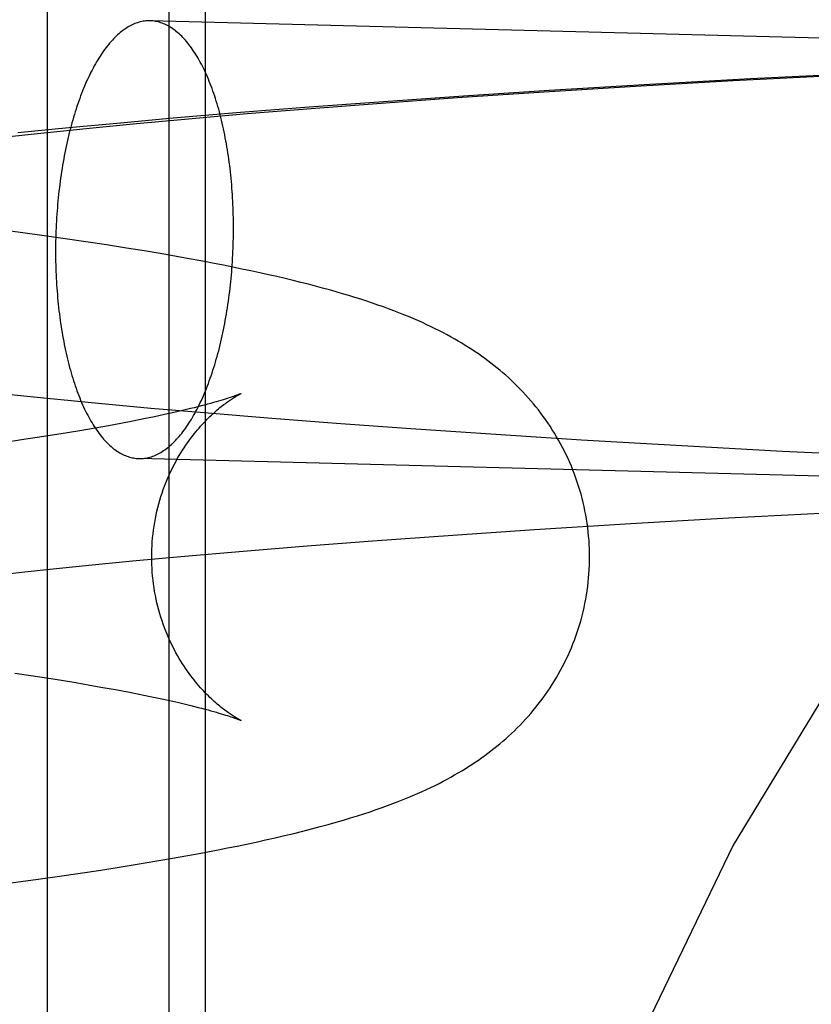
# Model space of a CAD drawing. Header units: inches. Extents: x 0 to 268, y 0 to 174.
# Tile 21 of 92: x 90.7563 to 90.8268, y 88.0201 to 88.1078. Entities that reach past the tile are written whole.
import ezdxf

# ---------------------------------------------------------------- set-up
doc = ezdxf.new("R2010")
doc.units = ezdxf.units.IN
doc.header["$LTSCALE"] = 14.749625
doc.header["$MEASUREMENT"] = 0
doc.linetypes.add('HIDDEN', pattern=[0.2, 0.1, -0.1])
doc.layers.add('DEFAULT_2', color=8, linetype='HIDDEN')

msp = doc.modelspace()

# ---------------------------------------------------------------- linework, layer by layer
at = {"layer": 'DEFAULT_2', "color": 8, "linetype": 'HIDDEN'}
for p, q in [((90.758781, 88.116873), (90.758781, 87.960623)), ((90.769618, 88.116873), (90.769618, 87.960623)), ((90.772851, 88.116873), (90.772851, 87.960623)), ((90.975378, 88.102351), (90.767956, 88.107725)), ((90.819873, 88.102398), (90.829816, 88.102918)), ((90.83163, 88.103062), (90.821416, 88.102546)), ((90.802575, 88.101368), (90.811188, 88.101902)), ((90.81244, 88.102051), (90.803483, 88.101513)), ((90.811188, 88.101902), (90.819873, 88.102398)), ((90.821416, 88.102546), (90.81244, 88.102051)), ((90.78814, 88.100367), (90.795293, 88.100881)), ((90.795859, 88.101018), (90.788316, 88.100493)), ((90.795293, 88.100881), (90.802575, 88.101368)), ((90.803483, 88.101513), (90.795859, 88.101018)), ((90.782116, 88.100031), (90.776011, 88.099548)), ((90.788316, 88.100493), (90.782116, 88.100031)), ((90.782302, 88.099919), (90.78814, 88.100367)), ((90.776011, 88.099548), (90.770017, 88.099043)), ((90.771049, 88.098974), (90.776599, 88.099455)), ((90.776599, 88.099455), (90.782302, 88.099919)), ((90.760699, 88.098189), (90.75618, 88.09774)), ((90.765313, 88.098623), (90.760699, 88.098189)), ((90.762538, 88.098174), (90.766733, 88.098579)), ((90.770017, 88.099043), (90.765313, 88.098623)), ((90.766733, 88.098579), (90.771049, 88.098974)), ((90.754551, 88.097342), (90.758474, 88.097762)), ((90.758474, 88.097762), (90.762538, 88.098174)), ((90.756602, 88.088841), (90.753695, 88.089222)), ((90.758506, 88.08858), (90.756602, 88.088841)), ((90.760381, 88.088315), (90.758506, 88.08858)), ((90.76223, 88.088045), (90.760381, 88.088315)), ((90.764053, 88.087768), (90.76223, 88.088045)), ((90.765848, 88.087486), (90.764053, 88.087768)), ((90.767615, 88.087197), (90.765848, 88.087486)), ((90.769359, 88.086901), (90.767615, 88.087197)), ((90.771088, 88.086595), (90.769359, 88.086901)), ((90.754315, 88.074552), (90.758784, 88.074099)), ((90.758784, 88.074099), (90.763352, 88.073659)), ((90.763352, 88.073659), (90.768012, 88.073234)), ((90.768012, 88.073234), (90.772756, 88.072823)), ((90.77005, 88.07283), (90.769222, 88.072647)), ((90.770821, 88.073008), (90.77005, 88.07283)), ((90.772756, 88.072823), (90.778793, 88.072329)), ((90.766396, 88.072066), (90.765341, 88.071864)), ((90.767394, 88.072264), (90.766396, 88.072066)), ((90.768336, 88.072458), (90.767394, 88.072264)), ((90.769222, 88.072647), (90.768336, 88.072458)), ((90.778793, 88.072329), (90.784933, 88.071856)), ((90.760589, 88.071031), (90.759271, 88.070819)), ((90.761855, 88.071242), (90.760589, 88.071031)), ((90.76307, 88.071452), (90.761855, 88.071242)), ((90.764232, 88.071659), (90.76307, 88.071452)), ((90.765341, 88.071864), (90.764232, 88.071659)), ((90.784933, 88.071856), (90.791162, 88.071405)), ((90.791162, 88.071405), (90.798727, 88.070892)), ((90.75649, 88.070391), (90.755027, 88.070177)), ((90.757905, 88.070605), (90.75649, 88.070391)), ((90.759271, 88.070819), (90.757905, 88.070605)), ((90.798727, 88.070892), (90.806362, 88.07041)), ((90.806362, 88.07041), (90.815316, 88.069887)), ((90.815316, 88.069887), (90.824272, 88.069405)), ((90.824272, 88.069405), (90.834444, 88.068905)), ((90.974368, 88.063364), (90.766946, 88.068738)), ((90.810775, 88.062944), (90.819455, 88.063442)), ((90.819455, 88.063442), (90.829396, 88.063964)), ((90.794897, 88.061919), (90.80217, 88.062408)), ((90.80217, 88.062408), (90.810775, 88.062944)), ((90.781927, 88.060956), (90.787754, 88.061404)), ((90.787754, 88.061404), (90.794897, 88.061919)), ((90.770698, 88.060009), (90.776235, 88.06049)), ((90.776235, 88.06049), (90.781927, 88.060956)), ((90.76221, 88.059208), (90.766393, 88.059613)), ((90.766393, 88.059613), (90.770698, 88.060009)), ((90.754247, 88.058375), (90.758158, 88.058795)), ((90.758158, 88.058795), (90.76221, 88.059208)), ((90.755893, 88.049624), (90.757325, 88.04941)), ((90.757325, 88.04941), (90.75871, 88.049197)), ((90.75871, 88.049197), (90.760046, 88.048985)), ((90.760046, 88.048985), (90.761332, 88.048773)), ((90.761332, 88.048773), (90.762567, 88.048563)), ((90.762567, 88.048563), (90.763749, 88.048355)), ((90.763749, 88.048355), (90.764879, 88.04815)), ((90.764879, 88.04815), (90.765955, 88.047947)), ((90.765955, 88.047947), (90.766975, 88.047748)), ((90.766975, 88.047748), (90.76794, 88.047552)), ((90.76794, 88.047552), (90.768849, 88.047361)), ((90.768849, 88.047361), (90.7697, 88.047175)), ((90.770622, 88.033249), (90.772323, 88.03356)), ((90.772323, 88.03356), (90.774011, 88.033882)), ((90.765364, 88.032364), (90.767143, 88.032652)), ((90.767143, 88.032652), (90.768896, 88.032947)), ((90.768896, 88.032947), (90.770622, 88.033249)), ((90.757986, 88.031275), (90.75987, 88.031539)), ((90.75987, 88.031539), (90.761727, 88.031808)), ((90.761727, 88.031808), (90.763558, 88.032083)), ((90.763558, 88.032083), (90.765364, 88.032364)), ((90.755108, 88.030888), (90.757986, 88.031275))]:
    msp.add_line(p, q, dxfattribs=at)
for points in [[(90.767938, 88.107725), (90.767817, 88.107725), (90.767695, 88.107721), (90.767573, 88.107712), (90.767451, 88.107698), (90.767329, 88.10768), (90.767207, 88.107657), (90.767085, 88.107629), (90.766963, 88.107597), (90.766841, 88.10756), (90.76672, 88.107519), (90.766598, 88.107473), (90.766477, 88.107423), (90.766356, 88.107368), (90.766236, 88.107308), (90.766115, 88.107244), (90.765995, 88.107176), (90.765875, 88.107103), (90.765756, 88.107025), (90.765637, 88.106943), (90.765518, 88.106857), (90.7654, 88.106766), (90.765283, 88.106671), (90.765166, 88.106571), (90.765049, 88.106467), (90.764933, 88.106359), (90.764818, 88.106246), (90.764703, 88.10613), (90.764589, 88.106008), (90.764476, 88.105883), (90.764363, 88.105754), (90.764251, 88.10562), (90.76414, 88.105482), (90.764029, 88.10534), (90.76392, 88.105194), (90.763811, 88.105044), (90.763703, 88.104891), (90.763596, 88.104733), (90.76349, 88.104571), (90.763384, 88.104405), (90.76328, 88.104236), (90.763177, 88.104062), (90.763075, 88.103885), (90.762974, 88.103705), (90.762874, 88.10352), (90.762775, 88.103332), (90.762677, 88.10314), (90.76258, 88.102945), (90.762484, 88.102747), (90.76239, 88.102544), (90.762296, 88.102339), (90.762204, 88.10213), (90.762114, 88.101918), (90.762024, 88.101703), (90.761936, 88.101484), (90.761849, 88.101262), (90.761763, 88.101037), (90.761679, 88.10081), (90.761596, 88.100579), (90.761515, 88.100345), (90.761435, 88.100108), (90.761356, 88.099869), (90.761279, 88.099627), (90.761203, 88.099382), (90.761129, 88.099134), (90.761056, 88.098884), (90.760985, 88.098631), (90.760915, 88.098376), (90.760847, 88.098119), (90.76078, 88.097859), (90.760715, 88.097596), (90.760652, 88.097332), (90.76059, 88.097065), (90.76053, 88.096797), (90.760471, 88.096526), (90.760414, 88.096253), (90.760359, 88.095979), (90.760306, 88.095703), (90.760254, 88.095424), (90.760204, 88.095144), (90.760155, 88.094863), (90.760108, 88.09458), (90.760064, 88.094295), (90.76002, 88.094009), (90.759979, 88.093722), (90.759939, 88.093433), (90.759901, 88.093143), (90.759865, 88.092852), (90.759831, 88.09256), (90.759799, 88.092267), (90.759768, 88.091973), (90.759739, 88.091677), (90.759712, 88.091382), (90.759687, 88.091085), (90.759663, 88.090788), (90.759642, 88.09049), (90.759622, 88.090191), (90.759605, 88.089892), (90.759589, 88.089593), (90.759575, 88.089293), (90.759562, 88.088994), (90.759552, 88.088693), (90.759544, 88.088393), (90.759537, 88.088093), (90.759532, 88.087793), (90.75953, 88.087493), (90.759529, 88.087193)], [(90.775373, 88.089269), (90.775372, 88.089569), (90.775369, 88.089868), (90.775365, 88.090167), (90.775358, 88.090466), (90.775349, 88.090764), (90.775339, 88.091061), (90.775327, 88.091358), (90.775313, 88.091654), (90.775297, 88.091949), (90.775279, 88.092243), (90.77526, 88.092536), (90.775238, 88.092829), (90.775215, 88.09312), (90.77519, 88.09341), (90.775163, 88.093699), (90.775134, 88.093986), (90.775103, 88.094272), (90.775071, 88.094557), (90.775036, 88.09484), (90.775, 88.095122), (90.774962, 88.095402), (90.774923, 88.09568), (90.774881, 88.095957), (90.774838, 88.096231), (90.774793, 88.096504), (90.774746, 88.096775), (90.774698, 88.097044), (90.774648, 88.097311), (90.774596, 88.097575), (90.774542, 88.097838), (90.774487, 88.098098), (90.77443, 88.098355), (90.774372, 88.098611), (90.774312, 88.098864), (90.77425, 88.099114), (90.774186, 88.099362), (90.774121, 88.099607), (90.774055, 88.099849), (90.773987, 88.100089), (90.773917, 88.100326), (90.773846, 88.10056), (90.773773, 88.100791), (90.773699, 88.101019), (90.773623, 88.101244), (90.773546, 88.101466), (90.773467, 88.101685), (90.773387, 88.101901), (90.773305, 88.102113), (90.773222, 88.102322), (90.773138, 88.102528), (90.773053, 88.10273), (90.772966, 88.102929), (90.772877, 88.103125), (90.772788, 88.103317), (90.772697, 88.103505), (90.772605, 88.10369), (90.772512, 88.103871), (90.772417, 88.104048), (90.772322, 88.104222), (90.772225, 88.104392), (90.772127, 88.104558), (90.772028, 88.10472), (90.771928, 88.104878), (90.771827, 88.105032), (90.771724, 88.105182), (90.771621, 88.105329), (90.771517, 88.105471), (90.771412, 88.105609), (90.771306, 88.105743), (90.771199, 88.105873), (90.771091, 88.105998), (90.770982, 88.10612), (90.770872, 88.106237), (90.770762, 88.10635), (90.770651, 88.106459), (90.770539, 88.106563), (90.770426, 88.106663), (90.770313, 88.106758), (90.770198, 88.10685), (90.770084, 88.106936), (90.769968, 88.107019), (90.769852, 88.107097), (90.769736, 88.10717), (90.769619, 88.107239), (90.769501, 88.107303), (90.769383, 88.107363), (90.769265, 88.107419), (90.769146, 88.107469), (90.769026, 88.107516), (90.768906, 88.107557), (90.768786, 88.107594), (90.768666, 88.107627), (90.768545, 88.107655), (90.768424, 88.107678), (90.768303, 88.107697), (90.768182, 88.107711), (90.76806, 88.10772), (90.767956, 88.107725)], [(90.766963, 88.068737), (90.767085, 88.068737), (90.767207, 88.068742), (90.767329, 88.068751), (90.767451, 88.068764), (90.767573, 88.068783), (90.767695, 88.068805), (90.767817, 88.068833), (90.767938, 88.068865), (90.76806, 88.068902), (90.768182, 88.068943), (90.768303, 88.068989), (90.768424, 88.069039), (90.768545, 88.069094), (90.768666, 88.069154), (90.768786, 88.069218), (90.768906, 88.069286), (90.769026, 88.06936), (90.769146, 88.069437), (90.769265, 88.069519), (90.769383, 88.069605), (90.769501, 88.069696), (90.769619, 88.069792), (90.769736, 88.069891), (90.769852, 88.069995), (90.769968, 88.070103), (90.770084, 88.070216), (90.770198, 88.070333), (90.770313, 88.070454), (90.770426, 88.070579), (90.770539, 88.070709), (90.770651, 88.070842), (90.770762, 88.07098), (90.770872, 88.071122), (90.770982, 88.071268), (90.771091, 88.071418), (90.771199, 88.071572), (90.771306, 88.07173), (90.771412, 88.071891), (90.771517, 88.072057), (90.771621, 88.072227), (90.771724, 88.0724), (90.771827, 88.072577), (90.771928, 88.072758), (90.772028, 88.072942), (90.772127, 88.07313), (90.772225, 88.073322), (90.772322, 88.073517), (90.772417, 88.073716), (90.772512, 88.073918), (90.772605, 88.074123), (90.772697, 88.074332), (90.772788, 88.074544), (90.772877, 88.07476), (90.772966, 88.074978), (90.773053, 88.0752), (90.773138, 88.075425), (90.773222, 88.075653), (90.773305, 88.075884), (90.773387, 88.076117), (90.773467, 88.076354), (90.773546, 88.076593), (90.773623, 88.076836), (90.773699, 88.077081), (90.773773, 88.077328), (90.773846, 88.077578), (90.773917, 88.077831), (90.773987, 88.078086), (90.774055, 88.078344), (90.774121, 88.078604), (90.774186, 88.078866), (90.77425, 88.07913), (90.774312, 88.079397), (90.774372, 88.079665), (90.77443, 88.079936), (90.774487, 88.080209), (90.774542, 88.080483), (90.774596, 88.08076), (90.774648, 88.081038), (90.774698, 88.081318), (90.774746, 88.081599), (90.774793, 88.081882), (90.774838, 88.082167), (90.774881, 88.082453), (90.774923, 88.08274), (90.774962, 88.083029), (90.775, 88.083319), (90.775036, 88.08361), (90.775071, 88.083902), (90.775103, 88.084196), (90.775134, 88.08449), (90.775163, 88.084785), (90.77519, 88.085081), (90.775215, 88.085377), (90.775238, 88.085675), (90.77526, 88.085973), (90.775279, 88.086271), (90.775297, 88.08657), (90.775313, 88.086869), (90.775327, 88.087169), (90.775339, 88.087469), (90.775349, 88.087769), (90.775358, 88.088069), (90.775365, 88.088369), (90.775369, 88.088669), (90.775372, 88.088969), (90.775373, 88.089269)], [(90.759529, 88.087193), (90.75953, 88.086893), (90.759532, 88.086594), (90.759537, 88.086295), (90.759544, 88.085997), (90.759552, 88.085699), (90.759562, 88.085401), (90.759575, 88.085105), (90.759589, 88.084809), (90.759605, 88.084513), (90.759622, 88.084219), (90.759642, 88.083926), (90.759663, 88.083634), (90.759687, 88.083342), (90.759712, 88.083052), (90.759739, 88.082764), (90.759768, 88.082476), (90.759799, 88.08219), (90.759831, 88.081905), (90.759865, 88.081622), (90.759901, 88.08134), (90.759939, 88.08106), (90.759979, 88.080782), (90.76002, 88.080506), (90.760064, 88.080231), (90.760108, 88.079958), (90.760155, 88.079687), (90.760204, 88.079418), (90.760254, 88.079152), (90.760306, 88.078887), (90.760359, 88.078625), (90.760414, 88.078365), (90.760471, 88.078107), (90.76053, 88.077851), (90.76059, 88.077599), (90.760652, 88.077348), (90.760715, 88.0771), (90.76078, 88.076855), (90.760847, 88.076613), (90.760915, 88.076373), (90.760985, 88.076136), (90.761056, 88.075902), (90.761129, 88.075671), (90.761203, 88.075443), (90.761279, 88.075218), (90.761356, 88.074996), (90.761435, 88.074777), (90.761515, 88.074562), (90.761596, 88.074349), (90.761679, 88.07414), (90.761763, 88.073934), (90.761849, 88.073732), (90.761936, 88.073533), (90.762024, 88.073337), (90.762114, 88.073146), (90.762204, 88.072957), (90.762296, 88.072772), (90.76239, 88.072591), (90.762484, 88.072414), (90.76258, 88.07224), (90.762677, 88.072071), (90.762775, 88.071905), (90.762874, 88.071742), (90.762974, 88.071584), (90.763075, 88.07143), (90.763177, 88.07128), (90.76328, 88.071134), (90.763384, 88.070991), (90.76349, 88.070853), (90.763596, 88.070719), (90.763703, 88.070589), (90.763811, 88.070464), (90.76392, 88.070342), (90.764029, 88.070225), (90.76414, 88.070112), (90.764251, 88.070004), (90.764363, 88.069899), (90.764476, 88.069799), (90.764589, 88.069704), (90.764703, 88.069613), (90.764818, 88.069526), (90.764933, 88.069443), (90.765049, 88.069366), (90.765166, 88.069292), (90.765283, 88.069223), (90.7654, 88.069159), (90.765518, 88.069099), (90.765637, 88.069044), (90.765756, 88.068993), (90.765875, 88.068947), (90.765995, 88.068905), (90.766115, 88.068868), (90.766236, 88.068835), (90.766356, 88.068808), (90.766477, 88.068784), (90.766598, 88.068766), (90.76672, 88.068752), (90.766841, 88.068742), (90.766946, 88.068738)], [(90.807089, 88.059964), (90.807086, 88.060314), (90.807076, 88.060695), (90.807059, 88.061075), (90.807036, 88.061455), (90.807005, 88.061835), (90.806968, 88.062214), (90.806923, 88.062592), (90.806872, 88.062969), (90.806814, 88.063345), (90.806749, 88.063719), (90.806677, 88.064092), (90.806599, 88.064463), (90.806514, 88.064832), (90.806423, 88.065199), (90.806325, 88.065564), (90.806221, 88.065927), (90.806111, 88.066287), (90.805994, 88.066644), (90.805871, 88.066999), (90.805743, 88.067351), (90.805608, 88.067699), (90.805468, 88.068045), (90.805322, 88.068387), (90.80517, 88.068725), (90.805013, 88.069061), (90.80485, 88.069392), (90.804683, 88.06972), (90.80451, 88.070045), (90.804332, 88.070365), (90.804149, 88.070682), (90.803961, 88.070995), (90.803769, 88.071303), (90.803572, 88.071607), (90.803371, 88.071907), (90.803166, 88.072203), (90.802957, 88.072494), (90.802744, 88.07278), (90.802527, 88.073063), (90.802307, 88.07334), (90.802083, 88.073614), (90.801855, 88.073883), (90.801623, 88.074149), (90.801387, 88.074411), (90.801147, 88.074669), (90.800902, 88.074925), (90.800652, 88.075178), (90.800399, 88.075427), (90.800142, 88.075672), (90.799883, 88.075912), (90.799622, 88.076147), (90.799359, 88.076376), (90.799096, 88.0766), (90.798831, 88.076818), (90.798565, 88.077032), (90.798296, 88.077242), (90.798025, 88.077448), (90.79775, 88.077652), (90.797471, 88.077852), (90.797189, 88.07805), (90.796902, 88.078246), (90.796611, 88.078439), (90.796315, 88.07863), (90.796015, 88.078819), (90.795709, 88.079006), (90.795397, 88.079191), (90.795079, 88.079376), (90.794752, 88.079559), (90.794417, 88.079743), (90.794071, 88.079927), (90.793715, 88.080111), (90.793349, 88.080295), (90.792974, 88.080478), (90.79259, 88.08066), (90.792197, 88.08084), (90.791797, 88.081019), (90.791387, 88.081197), (90.790968, 88.081374), (90.79054, 88.081549), (90.790101, 88.081723), (90.789652, 88.081896), (90.789192, 88.082069), (90.788721, 88.08224), (90.788238, 88.082411), (90.787744, 88.08258), (90.787239, 88.082749), (90.786721, 88.082917), (90.786191, 88.083085), (90.785647, 88.083251), (90.785089, 88.083418), (90.784515, 88.083585), (90.783924, 88.083751), (90.783316, 88.083919), (90.782689, 88.084086), (90.782042, 88.084255), (90.781373, 88.084424), (90.780683, 88.084594), (90.779972, 88.084765), (90.77924, 88.084937), (90.778488, 88.085108), (90.777718, 88.085278), (90.776932, 88.085449), (90.77613, 88.085618), (90.775315, 88.085785), (90.774487, 88.085951), (90.773649, 88.086116), (90.772802, 88.086278), (90.771088, 88.086595)], [(90.768089, 88.059964), (90.768092, 88.060288), (90.768102, 88.060636), (90.768118, 88.060984), (90.768141, 88.061331), (90.768171, 88.061678), (90.768207, 88.062023), (90.76825, 88.062366), (90.7683, 88.062708), (90.768356, 88.063048), (90.768418, 88.063385), (90.768486, 88.06372), (90.76856, 88.064051), (90.768641, 88.06438), (90.768727, 88.064705), (90.768818, 88.065026), (90.768915, 88.065343), (90.769016, 88.065656), (90.769123, 88.065965), (90.769234, 88.066268), (90.76935, 88.066567), (90.769469, 88.06686), (90.769593, 88.067148), (90.76972, 88.06743), (90.76985, 88.067707), (90.769984, 88.067978), (90.77012, 88.068243), (90.770259, 88.068502), (90.7704, 88.068755), (90.770544, 88.069002), (90.770689, 88.069242), (90.770835, 88.069476), (90.770982, 88.069703), (90.771129, 88.069923), (90.771277, 88.070137), (90.771425, 88.070344), (90.771574, 88.070545), (90.771721, 88.070739), (90.771869, 88.070927), (90.772016, 88.071108), (90.772162, 88.071284), (90.772307, 88.071453), (90.77245, 88.071617), (90.772593, 88.071775), (90.772734, 88.071927), (90.772873, 88.072073), (90.773011, 88.072214), (90.773148, 88.07235), (90.773282, 88.072481), (90.773415, 88.072608), (90.773546, 88.072729), (90.773675, 88.072846), (90.773802, 88.072959), (90.773927, 88.073066), (90.77405, 88.07317), (90.774169, 88.073269), (90.774287, 88.073363), (90.774401, 88.073454), (90.774513, 88.07354), (90.774622, 88.073622), (90.774728, 88.073701), (90.774831, 88.073775), (90.774931, 88.073846), (90.775028, 88.073913), (90.775122, 88.073977), (90.775213, 88.074037), (90.7753, 88.074094), (90.775384, 88.074147), (90.775464, 88.074197), (90.77554, 88.074243), (90.775611, 88.074286), (90.775678, 88.074325), (90.775741, 88.074361), (90.775799, 88.074393), (90.775852, 88.074422), (90.7759, 88.074448), (90.775943, 88.074471), (90.77598, 88.07449), (90.776012, 88.074506), (90.776037, 88.074519), (90.776056, 88.074528), (90.776068, 88.074534), (90.776072, 88.074536)], [(90.776072, 88.074536), (90.776063, 88.074531), (90.776046, 88.074524), (90.776021, 88.074513), (90.775988, 88.074499), (90.775946, 88.074482), (90.775895, 88.074462), (90.775835, 88.074438), (90.775765, 88.074412), (90.775685, 88.074382), (90.775595, 88.074349), (90.775494, 88.074312), (90.775382, 88.074273), (90.775258, 88.07423), (90.775123, 88.074184), (90.774975, 88.074136), (90.774816, 88.074084), (90.774643, 88.07403), (90.774459, 88.073972), (90.774261, 88.073912), (90.77405, 88.07385), (90.773826, 88.073785), (90.773588, 88.073717), (90.773337, 88.073647), (90.773072, 88.073574), (90.772793, 88.073499), (90.772499, 88.073422), (90.772192, 88.073343), (90.771871, 88.073262), (90.771535, 88.073179), (90.771185, 88.073095), (90.770821, 88.073008)], [(90.776069, 88.045393), (90.776073, 88.045391), (90.776067, 88.045394), (90.776054, 88.045401), (90.776034, 88.04541), (90.776008, 88.045423), (90.775975, 88.04544), (90.775937, 88.045459), (90.775894, 88.045482), (90.775845, 88.045508), (90.775791, 88.045538), (90.775733, 88.045571), (90.77567, 88.045607), (90.775603, 88.045647), (90.775531, 88.04569), (90.775454, 88.045736), (90.775374, 88.045787), (90.77529, 88.04584), (90.775202, 88.045898), (90.775111, 88.045958), (90.775016, 88.046022), (90.774919, 88.04609), (90.774818, 88.046161), (90.774715, 88.046236), (90.774609, 88.046315), (90.7745, 88.046397), (90.774388, 88.046484), (90.774274, 88.046574), (90.774157, 88.046669), (90.774038, 88.046768), (90.773916, 88.046871), (90.773792, 88.046978), (90.773665, 88.047091), (90.773536, 88.047207), (90.773405, 88.047329), (90.773272, 88.047455), (90.773138, 88.047587), (90.773001, 88.047723), (90.772863, 88.047865), (90.772724, 88.048012), (90.772582, 88.048164), (90.77244, 88.048323), (90.772296, 88.048486), (90.772151, 88.048656), (90.772005, 88.048832), (90.771859, 88.049013), (90.771712, 88.049201), (90.771564, 88.049395), (90.771416, 88.049596), (90.771268, 88.049803), (90.77112, 88.050017), (90.770973, 88.050237), (90.770826, 88.050464), (90.770681, 88.050698), (90.770536, 88.050939), (90.770393, 88.051185), (90.770252, 88.051438), (90.770114, 88.051697), (90.769978, 88.051962), (90.769844, 88.052233), (90.769714, 88.05251), (90.769588, 88.052792), (90.769464, 88.053079), (90.769345, 88.053372), (90.76923, 88.05367), (90.769119, 88.053974), (90.769013, 88.054282), (90.768911, 88.054594), (90.768815, 88.054911), (90.768724, 88.055232), (90.768638, 88.055556), (90.768559, 88.055885), (90.768484, 88.056216), (90.768416, 88.05655), (90.768355, 88.056887), (90.768299, 88.057226), (90.76825, 88.057567), (90.768207, 88.05791), (90.76817, 88.058255), (90.768141, 88.0586), (90.768118, 88.058947), (90.768102, 88.059294), (90.768092, 88.059642), (90.768089, 88.059964)], [(90.774011, 88.033882), (90.774854, 88.034049), (90.775697, 88.03422), (90.776543, 88.034396), (90.77739, 88.034577), (90.778237, 88.034763), (90.779079, 88.034954), (90.779914, 88.035148), (90.780737, 88.035346), (90.781545, 88.035546), (90.78233, 88.035747), (90.783089, 88.035947), (90.783817, 88.036146), (90.784509, 88.036341), (90.78517, 88.036533), (90.785801, 88.036723), (90.786406, 88.03691), (90.786988, 88.037096), (90.787547, 88.037281), (90.788086, 88.037464), (90.788604, 88.037646), (90.789102, 88.037825), (90.78958, 88.038004), (90.790041, 88.038181), (90.790488, 88.038358), (90.790922, 88.038535), (90.791345, 88.038712), (90.79176, 88.038892), (90.792165, 88.039072), (90.79256, 88.039254), (90.792947, 88.039437), (90.793325, 88.03962), (90.793693, 88.039805), (90.794052, 88.03999), (90.794401, 88.040176), (90.794741, 88.040362), (90.795072, 88.040548), (90.795393, 88.040734), (90.795707, 88.04092), (90.796014, 88.041108), (90.796314, 88.041297), (90.79661, 88.041488), (90.796901, 88.041681), (90.797188, 88.041876), (90.797471, 88.042075), (90.79775, 88.042276), (90.798026, 88.04248), (90.798299, 88.042688), (90.798569, 88.042898), (90.798835, 88.043112), (90.799098, 88.043329), (90.799359, 88.043551), (90.799618, 88.043777), (90.799876, 88.044009), (90.800133, 88.044247), (90.800389, 88.044491), (90.800643, 88.04474), (90.800892, 88.044993), (90.801138, 88.045249), (90.801379, 88.045508), (90.801616, 88.045771), (90.801848, 88.046037), (90.802076, 88.046306), (90.802301, 88.04658), (90.802521, 88.046857), (90.802738, 88.047139), (90.802951, 88.047426), (90.80316, 88.047717), (90.803366, 88.048012), (90.803567, 88.048312), (90.803764, 88.048616), (90.803956, 88.048925), (90.804144, 88.049238), (90.804327, 88.049555), (90.804506, 88.049875), (90.804679, 88.0502), (90.804847, 88.050528), (90.80501, 88.05086), (90.805167, 88.051195), (90.805319, 88.051534), (90.805465, 88.051876), (90.805606, 88.052222), (90.80574, 88.052571), (90.805869, 88.052922), (90.805992, 88.053277), (90.806109, 88.053635), (90.806219, 88.053995), (90.806324, 88.054358), (90.806422, 88.054723), (90.806513, 88.05509), (90.806598, 88.05546), (90.806676, 88.055831), (90.806748, 88.056204), (90.806813, 88.056578), (90.806871, 88.056954), (90.806923, 88.057332), (90.806967, 88.05771), (90.807005, 88.058089), (90.807035, 88.058469), (90.807059, 88.058849), (90.807076, 88.05923), (90.807086, 88.059611), (90.807089, 88.059964)], [(90.7697, 88.047175), (90.770495, 88.046995), (90.770871, 88.046907), (90.771232, 88.046821), (90.77158, 88.046737), (90.771913, 88.046655), (90.772232, 88.046574), (90.772537, 88.046495), (90.772828, 88.046419), (90.773105, 88.046344), (90.773368, 88.046272), (90.773617, 88.046202), (90.773853, 88.046135), (90.774075, 88.04607), (90.774284, 88.046008), (90.77448, 88.045948), (90.774663, 88.045891), (90.774833, 88.045837), (90.774991, 88.045786), (90.775137, 88.045738), (90.77527, 88.045693), (90.776069, 88.045393)]]:
    msp.add_lwpolyline(points, dxfattribs=at)
msp.add_arc((91.039688, 87.915123), 0.25, 90, 270, dxfattribs=at)

doc.saveas('drawing.dxf')
